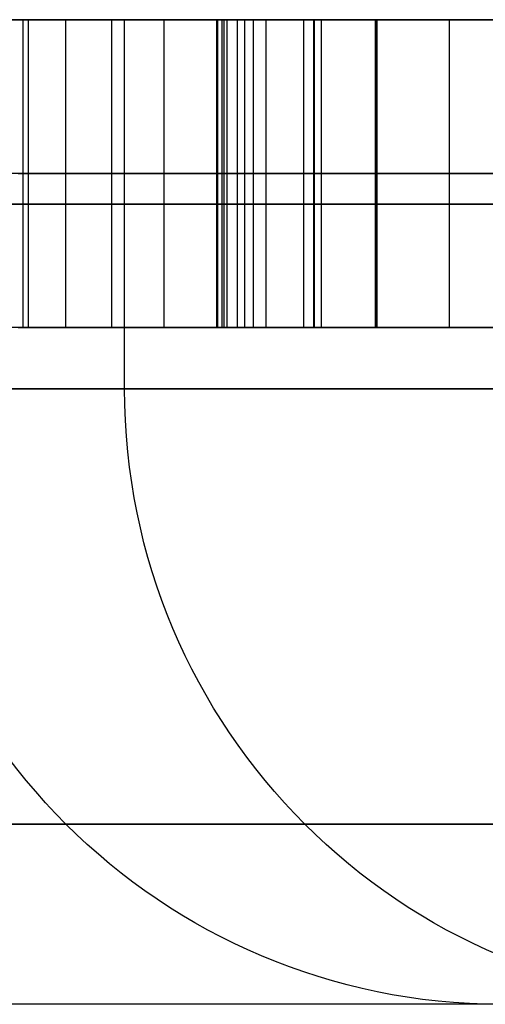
# Model space of a CAD drawing. Header units: millimetres. Extents: x 0 to 284, y -110 to 65.
# Tile 91 of 227: x 248.762 to 249.14, y -92.7 to -91.9. Entities that reach past the tile are written whole.
import ezdxf

# ---------------------------------------------------------------- set-up
doc = ezdxf.new("R2010")
doc.units = ezdxf.units.MM
doc.layers.add('Layer 01', color=7, linetype='Continuous', true_color=0x000000)

msp = doc.modelspace()

# ---------------------------------------------------------------- linework, layer by layer
at = {"layer": 'Layer 01'}
for p, q in [((248.76497, -92.15, 8.80206), (248.76497, -91.9, 8.80206)), ((248.83696, -92.15, 9.3005), (248.83696, -91.9, 9.3005)), ((248.8473, -92.2, 12.91031), (248.8473, -91.9, 12.91031)), ((248.9264, -91.9, 8.79889), (248.9264, -92.15, 8.79889)), ((249.05173, -91.9, 9.2798), (249.05173, -92.15, 9.2798)), ((249.0513, -92.025, 9.30424), (248.62261, -92.025, 9.29676)), ((248.7608, -92.025, 9.04123), (248.76915, -92.025, 8.56289)), ((248.92213, -92.025, 9.04335), (248.93067, -92.025, 8.55443)), ((249.0513, -92.025, 9.30424), (249.05216, -92.025, 9.25535)), ((248.92908, -92.15, 8.64505), (248.76776, -92.15, 8.64224)), ((249.25019, -92.7, 18.47848), (248.75026, -92.7, 18.46975))]:
    msp.add_line(p, q, dxfattribs=at)
at = {"layer": 'Layer 01', "extrusion": (-1.22141e-16, 1, 6.35223e-16)}
msp.add_arc((-250.5, 18.5, -91.9), 11.15, 269, 89, dxfattribs=at)
at = {"layer": 'Layer 01', "extrusion": (5.59055e-17, -1, 3.15942e-15)}
msp.add_arc((250.5, 18.5, 91.9), 2.25, 91, 271, dxfattribs=at)
at = {"layer": 'Layer 01', "extrusion": (1.1102e-16, -1, 1.93786e-18)}
for centre in [(250.40296, 24.05915, 91.9), (250.59704, 12.94085, 91.9)]:
    msp.add_arc(centre, 1.75, 91, 271, dxfattribs=at)
at = {"layer": 'Layer 01', "extrusion": (0, 1, 0)}
for centre, radius in [((-250.5, 18.5, -92.05), 2.25), ((-250.40296, 24.05915, -92.05), 1.75), ((-250.59704, 12.94085, -92.05), 1.75)]:
    msp.add_arc(centre, radius, 269, 89, dxfattribs=at)
at = {"layer": 'Layer 01', "extrusion": (-8.59083e-44, 1, 8.29607e-44)}
msp.add_arc((-250.5, 18.5, -92.2), 2.25, 359, 89, dxfattribs=at)
at = {"layer": 'Layer 01', "extrusion": (-4.02999e-44, 1, -4.17318e-44)}
msp.add_arc((-250.5, 18.5, -92.2), 2.25, 269, 359, dxfattribs=at)
at = {"layer": 'Layer 01', "extrusion": (-2.1681e-15, 1, 1.00761e-14)}
for centre in [(-250.40296, 24.05915, -92.2), (-250.59704, 12.94085, -92.2)]:
    msp.add_arc(centre, 1.75, 359, 89, dxfattribs=at)
at = {"layer": 'Layer 01', "extrusion": (-8.11925e-15, 1, -1.41722e-16)}
msp.add_arc((-250.40296, 24.05915, -92.2), 1.75, 269, 359, dxfattribs=at)
at = {"layer": 'Layer 01', "extrusion": (0.017452, 1.42087e-14, -0.999848)}
msp.add_arc((-92.2, 249.53472, -19.68535), 0.5, 180, 270, dxfattribs=at)
at = {"layer": 'Layer 01', "extrusion": (-8.51314e-15, 1, -5.49602e-16)}
msp.add_arc((-250.59704, 12.94085, -92.2), 1.75, 269, 359, dxfattribs=at)
at = {"layer": 'Layer 01', "extrusion": (0.017452, -5.66008e-29, -0.999848)}
msp.add_arc((-92.2, 249.53472, -8.56535), 0.5, 180, 270, dxfattribs=at)
at = {"layer": 'Layer 01'}
for points, degree in [([(248.62261, -91.9, 9.29676), (248.83696, -91.9, 9.3005), (249.0513, -91.9, 9.30424)], 2), ([(248.76915, -91.9, 8.56289), (248.76497, -91.9, 8.80206), (248.7608, -91.9, 9.04123)], 2), ([(248.76915, -92.15, 8.56289), (248.76915, -92.025, 8.56289), (248.76915, -91.9, 8.56289)], 2), ([(248.87934, -91.9, 8.10278), (248.80939, -91.9, 8.18363), (248.77309, -91.9, 8.33724), (248.76915, -91.9, 8.56289)], 3), ([(248.79949, -92.15, 8.27853), (248.79949, -92.025, 8.27853), (248.79949, -91.9, 8.27853)], 2), ([(248.87934, -92.15, 8.10278), (248.87934, -92.025, 8.10278), (248.87934, -91.9, 8.10278)], 2), ([(249.15876, -91.9, 7.98469), (249.04225, -91.9, 7.98266), (248.94968, -91.9, 8.02149), (248.87934, -91.9, 8.10278)], 3), ([(248.92213, -91.9, 9.04335), (248.9264, -91.9, 8.79889), (248.93067, -91.9, 8.55443)], 2), ([(248.92213, -92.15, 9.04335), (248.92213, -92.025, 9.04335), (248.92213, -91.9, 9.04335)], 2), ([(248.92308, -92.15, 9.11328), (248.92308, -92.025, 9.11328), (248.92308, -91.9, 9.11328)], 2), ([(248.92827, -92.15, 9.16404), (248.92827, -92.025, 9.16404), (248.92827, -91.9, 9.16404)], 2), ([(248.93067, -92.15, 8.55443), (248.93067, -92.025, 8.55443), (248.93067, -91.9, 8.55443)], 2), ([(248.93919, -92.15, 9.20356), (248.93919, -92.025, 9.20356), (248.93919, -91.9, 9.20356)], 2), ([(248.94509, -92.15, 9.21421), (248.94509, -92.025, 9.21421), (248.94509, -91.9, 9.21421)], 2), ([(248.952, -92.15, 8.3065), (248.952, -92.025, 8.3065), (248.952, -91.9, 8.3065)], 2), ([(248.96229, -92.15, 9.23129), (248.96229, -92.025, 9.23129), (248.96229, -91.9, 9.23129)], 2), ([(248.99294, -92.15, 9.24583), (248.99294, -92.025, 9.24583), (248.99294, -91.9, 9.24583)], 2), ([(249.0007, -91.9, 8.16699), (249.0007, -92.025, 8.16699), (249.0007, -92.15, 8.16699)], 2), ([(249.00174, -92.15, 8.01249), (249.00174, -92.025, 8.01249), (249.00174, -91.9, 8.01249)], 2), ([(249.00718, -92.15, 8.15739), (249.00718, -92.025, 8.15739), (249.00718, -91.9, 8.15739)], 2), ([(249.0513, -91.9, 9.30424), (249.05173, -91.9, 9.2798), (249.05216, -91.9, 9.25535)], 2), ([(249.0513, -92.15, 9.30424), (249.0513, -92.025, 9.30424), (249.0513, -91.9, 9.30424)], 2), ([(249.05216, -92.15, 9.25535), (249.05216, -92.025, 9.25535), (249.05216, -91.9, 9.25535)], 2), ([(249.05265, -92.15, 8.11007), (249.05265, -92.025, 8.11007), (249.05265, -91.9, 8.11007)], 2), ([(249.11127, -92.15, 8.08001), (249.11127, -92.025, 8.08001), (249.11127, -91.9, 8.08001)], 2), ([(248.76915, -92.025, 8.56289), (248.77309, -92.025, 8.33724), (248.80939, -92.025, 8.18363), (248.87934, -92.025, 8.10278)], 3), ([(248.87934, -92.025, 8.10278), (248.94968, -92.025, 8.02149), (249.04225, -92.025, 7.98266), (249.15876, -92.025, 7.98469)], 3), ([(249.0513, -92.15, 9.30424), (248.83696, -92.15, 9.3005), (248.62261, -92.15, 9.29676)], 2), ([(248.7608, -92.15, 9.04123), (248.76497, -92.15, 8.80206), (248.76915, -92.15, 8.56289)], 2), ([(248.76915, -92.15, 8.56289), (248.77309, -92.15, 8.33724), (248.80939, -92.15, 8.18363), (248.87934, -92.15, 8.10278)], 3), ([(248.87934, -92.15, 8.10278), (248.94968, -92.15, 8.02149), (249.04225, -92.15, 7.98266), (249.15876, -92.15, 7.98469)], 3), ([(248.93067, -92.15, 8.55443), (248.9264, -92.15, 8.79889), (248.92213, -92.15, 9.04335)], 2), ([(249.05216, -92.15, 9.25535), (249.05173, -92.15, 9.2798), (249.0513, -92.15, 9.30424)], 2)]:
    msp.add_open_spline(points, degree=degree, dxfattribs=at)
for points, knots in [([(248.94509, -91.9, 9.21421), (248.94278, -91.9, 9.21087), (248.94084, -91.9, 9.20725), (248.93357, -91.9, 9.19109), (248.93054, -91.9, 9.17752), (248.92544, -91.9, 9.14728), (248.92398, -91.9, 9.13028), (248.92184, -91.9, 9.09), (248.92172, -91.9, 9.06666), (248.92213, -91.9, 9.04335)], [-1, -1, -1, -1, -0.930313, -0.930313, -0.694419, -0.694419, -0.401421, -0.401421, 0, 0, 0, 0]), ([(248.93067, -91.9, 8.55443), (248.93211, -91.9, 8.47143), (248.9365, -91.9, 8.38787), (248.96124, -91.9, 8.258), (248.97395, -91.9, 8.20828), (249.0007, -91.9, 8.16699)], [-1, -1, -1, -1, -0.37348, -0.37348, 0, 0, 0, 0]), ([(249.05216, -91.9, 9.25535), (249.03219, -91.9, 9.25431), (249.01202, -91.9, 9.25183), (248.98216, -91.9, 9.24245), (248.97154, -91.9, 9.23781), (248.95569, -91.9, 9.22663), (248.94969, -91.9, 9.22086), (248.94509, -91.9, 9.21421)], [-1, -1, -1, -1, -0.492079, -0.492079, -0.205013, -0.205013, 0, 0, 0, 0]), ([(249.0007, -91.9, 8.16699), (249.0029, -91.9, 8.16358), (249.00517, -91.9, 8.16023), (249.01976, -91.9, 8.13964), (249.03512, -91.9, 8.12324), (249.07021, -91.9, 8.09686), (249.09035, -91.9, 8.08664), (249.13716, -91.9, 8.0718), (249.16484, -91.9, 8.0687), (249.19198, -91.9, 8.06915)], [-1, -1, -1, -1, -0.953003, -0.953003, -0.65915, -0.65915, -0.364529, -0.364529, 0, 0, 0, 0]), ([(248.92213, -92.025, 9.04335), (248.92172, -92.025, 9.06666), (248.92184, -92.025, 9.09), (248.92398, -92.025, 9.13028), (248.92544, -92.025, 9.14728), (248.93054, -92.025, 9.17752), (248.93357, -92.025, 9.19109), (248.94084, -92.025, 9.20725), (248.94278, -92.025, 9.21087), (248.94509, -92.025, 9.21421)], [0, 0, 0, 0, 0.401421, 0.401421, 0.694419, 0.694419, 0.930313, 0.930313, 1, 1, 1, 1]), ([(249.0007, -92.025, 8.16699), (248.97395, -92.025, 8.20828), (248.96124, -92.025, 8.258), (248.9365, -92.025, 8.38787), (248.93211, -92.025, 8.47143), (248.93067, -92.025, 8.55443)], [0, 0, 0, 0, 0.37348, 0.37348, 1, 1, 1, 1]), ([(248.94509, -92.025, 9.21421), (248.94969, -92.025, 9.22086), (248.95569, -92.025, 9.22663), (248.97154, -92.025, 9.23781), (248.98216, -92.025, 9.24245), (249.01202, -92.025, 9.25183), (249.03219, -92.025, 9.25431), (249.05216, -92.025, 9.25535)], [0, 0, 0, 0, 0.205013, 0.205013, 0.492079, 0.492079, 1, 1, 1, 1]), ([(249.19198, -92.025, 8.06915), (249.16484, -92.025, 8.0687), (249.13716, -92.025, 8.0718), (249.09035, -92.025, 8.08664), (249.07021, -92.025, 8.09686), (249.03512, -92.025, 8.12324), (249.01976, -92.025, 8.13964), (249.00517, -92.025, 8.16023), (249.0029, -92.025, 8.16358), (249.0007, -92.025, 8.16699)], [0, 0, 0, 0, 0.364529, 0.364529, 0.65915, 0.65915, 0.953003, 0.953003, 1, 1, 1, 1]), ([(248.92213, -92.15, 9.04335), (248.92172, -92.15, 9.06666), (248.92184, -92.15, 9.09), (248.92398, -92.15, 9.13028), (248.92544, -92.15, 9.14728), (248.93054, -92.15, 9.17752), (248.93357, -92.15, 9.19109), (248.94084, -92.15, 9.20725), (248.94278, -92.15, 9.21087), (248.94509, -92.15, 9.21421)], [0, 0, 0, 0, 0.401421, 0.401421, 0.694419, 0.694419, 0.930313, 0.930313, 1, 1, 1, 1]), ([(249.0007, -92.15, 8.16699), (248.97395, -92.15, 8.20828), (248.96124, -92.15, 8.258), (248.9365, -92.15, 8.38787), (248.93211, -92.15, 8.47143), (248.93067, -92.15, 8.55443)], [0, 0, 0, 0, 0.37348, 0.37348, 1, 1, 1, 1]), ([(248.94509, -92.15, 9.21421), (248.94969, -92.15, 9.22086), (248.95569, -92.15, 9.22663), (248.97154, -92.15, 9.23781), (248.98216, -92.15, 9.24245), (249.01202, -92.15, 9.25183), (249.03219, -92.15, 9.25431), (249.05216, -92.15, 9.25535)], [0, 0, 0, 0, 0.205013, 0.205013, 0.492079, 0.492079, 1, 1, 1, 1]), ([(249.19198, -92.15, 8.06915), (249.16484, -92.15, 8.0687), (249.13716, -92.15, 8.0718), (249.09035, -92.15, 8.08664), (249.07021, -92.15, 8.09686), (249.03512, -92.15, 8.12324), (249.01976, -92.15, 8.13964), (249.00517, -92.15, 8.16023), (249.0029, -92.15, 8.16358), (249.0007, -92.15, 8.16699)], [0, 0, 0, 0, 0.364529, 0.364529, 0.65915, 0.65915, 0.953003, 0.953003, 1, 1, 1, 1]), ([(250.46946, -92.7, 20.24973), (250.23761, -92.7, 20.24576), (250.01468, -92.7, 20.1973), (249.58958, -92.7, 20.01269), (249.40203, -92.7, 19.88244), (249.07998, -92.7, 19.54915), (248.95665, -92.7, 19.35719), (248.7866, -92.7, 18.92568), (248.74614, -92.7, 18.70169), (248.75027, -92.7, 18.46946)], [0, 0, 0, 0, 0.691783, 0.691783, 1.383567, 1.383567, 2.07535, 2.07535, 2.767134, 2.767134, 2.767134, 2.767134]), ([(250.53054, -92.7, 16.75027), (250.34104, -92.7, 16.74696), (250.15608, -92.7, 16.77367), (249.79524, -92.7, 16.88713), (249.62768, -92.7, 16.97113), (249.4722, -92.7, 17.08362), (249.46795, -92.7, 17.08671), (249.46134, -92.7, 17.09156), (249.45146, -92.7, 17.09886), (249.42863, -92.7, 17.11607), (249.3839, -92.7, 17.15121), (249.29811, -92.7, 17.22438), (249.14126, -92.7, 17.38228), (249.03206, -92.7, 17.53742), (248.96664, -92.7, 17.65666), (248.9617, -92.7, 17.6658), (248.95311, -92.7, 17.682), (248.94043, -92.7, 17.70635), (248.91223, -92.7, 17.76346), (248.86144, -92.7, 17.87891), (248.78227, -92.7, 18.11474), (248.75283, -92.7, 18.32532), (248.75027, -92.7, 18.46946)], [-2.757818, -2.757818, -2.757818, -2.757818, -2.068363, -2.068363, -1.378909, -1.378909, -1.368136, -1.368136, -1.357363, -1.335818, -1.292727, -1.206545, -1.034182, -0.689454, -0.689454, -0.667909, -0.667909, -0.646364, -0.603273, -0.517091, -0.344727, 0, 0, 0, 0])]:
    msp.add_open_spline(points, degree=3, knots=knots, dxfattribs=at)
for points, weights in [([(252.60323, -92.55356, 18.53671), (252.52981, -92.55356, 22.74317), (248.32335, -92.55356, 22.66975), (248.39677, -92.55356, 18.46329)], [0.853553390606, 0.284517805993, 0.284517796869, 0.853553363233]), ([(248.79966, -92.55356, 24.03117), (248.85563, -92.55356, 20.82456), (252.06224, -92.55356, 20.88053), (252.00627, -92.55356, 24.08714)], [0.853553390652, 0.284517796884, 0.284517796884, 0.853553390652]), ([(252.00627, -92.55356, 24.08714), (251.9503, -92.55356, 27.29375), (248.74369, -92.55356, 27.23777), (248.79966, -92.55356, 24.03117)], [0.853553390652, 0.284517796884, 0.284517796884, 0.853553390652]), ([(248.99373, -92.55356, 12.91286), (249.0497, -92.55356, 9.70625), (252.25631, -92.55356, 9.76223), (252.20034, -92.55356, 12.96883)], [0.853553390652, 0.284517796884, 0.284517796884, 0.853553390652]), ([(252.20034, -92.55356, 12.96883), (252.14437, -92.55356, 16.17544), (248.93776, -92.55356, 16.11947), (248.99373, -92.55356, 12.91286)], [0.853553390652, 0.284517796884, 0.284517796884, 0.853553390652])]:
    msp.add_rational_spline(points, weights, degree=3, dxfattribs=at)
msp.add_rational_spline([(248.39691, -92.55369, 18.46329), (248.41828, -92.55369, 17.23856), (249.29592, -92.55369, 16.38685), (250.51689, -92.55369, 16.39665), (251.75823, -92.55369, 16.40662), (252.62476, -92.55369, 17.29552), (252.60309, -92.55369, 18.53671)], [0.846958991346, 0.685015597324, 0.687213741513, 0.853553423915, 0.684986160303, 0.684986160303, 0.853553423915], degree=3, knots=[0.0066074, 0.0066074, 0.0066074, 0.0066074, 0.5, 0.5, 0.5, 1, 1, 1, 1], dxfattribs=at)

doc.saveas('drawing.dxf')
